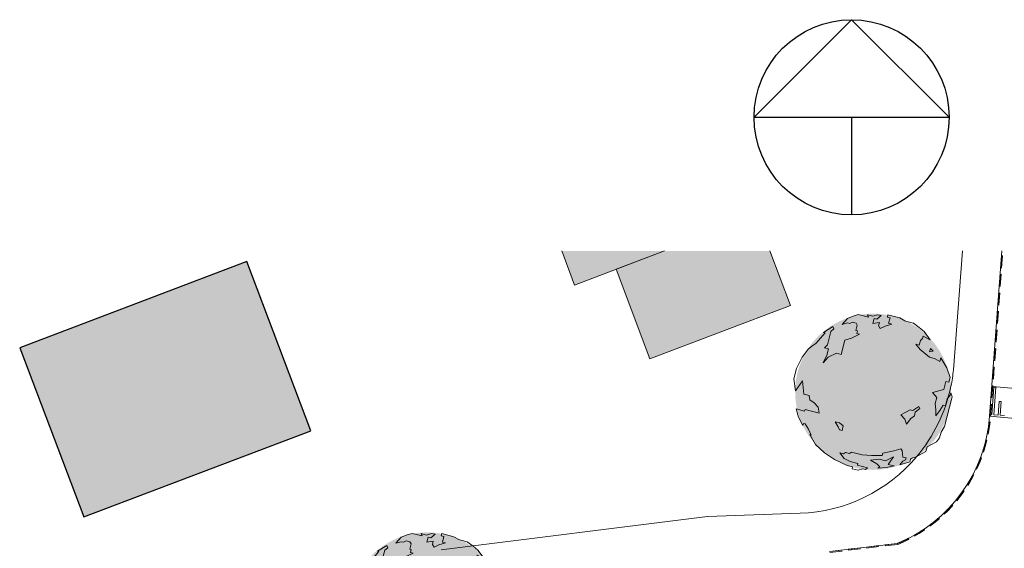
# Model space of a CAD drawing. Header units: millimetres. Extents: x -128777 to 62214, y -97338 to 68850.
# Tile 100 of 102: x -28633 to 21861, y 19686 to 46763. Entities that reach past the tile are written whole.
import ezdxf

# ---------------------------------------------------------------- set-up
doc = ezdxf.new("R2010")
doc.units = ezdxf.units.MM
doc.header["$LTSCALE"] = 200
doc.linetypes.add('HIDDEN2', pattern=[4.7625, 3.175, -1.5875])
doc.layers.add('A-DETL-GENF', color=92, linetype='Continuous', lineweight=13, transparency=0.3)
doc.layers.add('A-MASS', color=251, linetype='Continuous', lineweight=13, transparency=0.3)
for name, color, linetype, lineweight in [('A-DETL-MBND', 170, 'HIDDEN2', 13), ('A-FLOR-OTLN', 7, 'Continuous', 13), ('L-SITE', 6, 'Continuous', 13)]:
    doc.layers.add(name, color=color, linetype=linetype, lineweight=lineweight)
doc.layers.add('X--L$5--_NOORDPIJL', color=1, linetype='Continuous')

# ---------------------------------------------------------------- blocks, each defined once
blk = doc.blocks.new('Stoeprand - Stoeprand-22783630-Situatie')
at = {"layer": 'A-DETL-MBND'}
for p, q in [((-18983, -13684), (-22379, -12838)), ((-18969, -13636), (-22374, -12788)), ((-29155, -17232), (-32745, -24931)), ((-29110, -17254), (-32699, -24949))]:
    blk.add_line(p, q, dxfattribs=at)
at = {"layer": 'A-DETL-MBND', "flags": 128}
blk.add_lwpolyline([(-22374, -12788), (-22682, -12802), (-22989, -12828), (-23294, -12867), (-23598, -12918), (-23900, -12981), (-24199, -13056), (-24494, -13143), (-24786, -13241), (-25074, -13352), (-25357, -13473), (-25635, -13606), (-25907, -13750), (-26174, -13905), (-26434, -14070), (-26687, -14246), (-26933, -14431), (-27171, -14626), (-27402, -14831), (-27624, -15044), (-27837, -15267), (-28041, -15497), (-28236, -15736), (-28421, -15982), (-28597, -16236), (-28762, -16496), (-28916, -16763), (-29060, -17035), (-29155, -17232)], dxfattribs=at)
at = {"layer": 'A-DETL-MBND'}
blk.add_arc((-22174, -20488), 7653, 91.5397, 154.9979, dxfattribs=at)
blk = doc.blocks.new('90_P_L_D_Boom - boom_d8000-V144-Situatie')
at = {"layer": 'A-DETL-GENF', "transparency": 33554560}
blk.add_hatch(color=256, dxfattribs=at).paths.add_polyline_path([(-30, -4000), (195, -3994), (419, -3975), (640, -3943), (896, -3890), (1077, -3844), (1291, -3776), (1527, -3683), (1705, -3604), (1905, -3501), (2125, -3369), (2294, -3255), (2489, -3106), (2659, -2960), (2817, -2808), (2952, -2665), (3097, -2494), (3240, -2303), (3357, -2128), (3471, -1935), (3588, -1703), (3665, -1531), (3746, -1320), (3820, -1084), (3870, -890), (3913, -670), (3946, -428), (3964, -224), (3970, 0), (3964, 224), (3943, 462), (3906, 705), (3864, 913), (3813, 1107), (3745, 1321), (3665, 1531), (3574, 1736), (3471, 1935), (3357, 2128), (3232, 2315), (3097, 2494), (2952, 2665), (2798, 2828), (2635, 2983), (2464, 3127), (2285, 3262), (2098, 3387), (1904, 3501), (1705, 3604), (1499, 3696), (1290, 3776), (1076, 3844), (859, 3900), (640, 3943), (417, 3975), (192, 3994), (-30, 4000), (-256, 3994), (-479, 3975), (-700, 3943), (-920, 3900), (-1138, 3844), (-1389, 3761), (-1561, 3696), (-1766, 3604), (-1965, 3501), (-2158, 3387), (-2345, 3262), (-2524, 3127), (-2696, 2983), (-2859, 2828), (-3013, 2665), (-3158, 2494), (-3292, 2315), (-3417, 2128), (-3531, 1935), (-3634, 1736), (-3726, 1531), (-3806, 1321), (-3874, 1107), (-3930, 890), (-3974, 670), (-4005, 448), (-4024, 222), (-4030, 0), (-4024, -225), (-4005, -448), (-3974, -670), (-3930, -890), (-3874, -1107), (-3806, -1321), (-3726, -1531), (-3634, -1736), (-3531, -1935), (-3417, -2128), (-3292, -2315), (-3158, -2494), (-3013, -2665), (-2859, -2828), (-2696, -2983), (-2508, -3139), (-2345, -3262), (-2158, -3387), (-1965, -3501), (-1766, -3604), (-1561, -3696), (-1351, -3776), (-1138, -3844), (-887, -3906), (-700, -3943), (-478, -3975), (-244, -3994), (-80, -3999)], flags=0)
at = {"layer": 'A-DETL-GENF'}
for p, q in [((-1621, 3446), (-1350, 3756)), ((-1350, 3756), (-1047, 3868)), ((-1104, 3566), (-1228, 3492)), ((-905, 3515), (-1104, 3566)), ((-1047, 3868), (-793, 3951)), ((-793, 3951), (-275, 3818)), ((-275, 3818), (-328, 3937)), ((-328, 3937), (-51, 3866)), ((-51, 3866), (203, 3948)), ((28, 3761), (-39, 3503)), ((-39, 3503), (289, 3546)), ((166, 3725), (28, 3761)), ((381, 3902), (166, 3725)), ((203, 3948), (381, 3902)), ((289, 3546), (248, 3387)), ((698, 3821), (729, 3940)), ((837, 3785), (698, 3821)), ((729, 3940), (1343, 3782)), ((765, 3508), (837, 3785)), ((1343, 3782), (1600, 3631)), ((1600, 3631), (1699, 3605)), ((1699, 3605), (2036, 3519)), ((-2571, 3035), (-2093, 3335)), ((-2492, 3015), (-2571, 3035)), ((-2199, 3087), (-2373, 2410)), ((-2039, 3215), (-2199, 3087)), ((-2093, 3335), (-2039, 3215)), ((-1347, 3523), (-1621, 3446)), ((-1228, 3492), (-1347, 3523)), ((-918, 3138), (-847, 3415)), ((-835, 3117), (-918, 3138)), ((-847, 3415), (-905, 3515)), ((-871, 2978), (-835, 3117)), ((248, 3387), (337, 3238)), ((337, 3238), (581, 3365)), ((581, 3365), (924, 3467)), ((924, 3467), (765, 3508)), ((2036, 3519), (2337, 3293)), ((2337, 3293), (2579, 3083)), ((2579, 3083), (2897, 2663)), ((-2968, 2479), (-2492, 3015)), ((-1677, 1914), (-1487, 2651)), ((-1487, 2651), (-1144, 2752)), ((-1144, 2752), (-732, 2942)), ((-732, 2942), (-871, 2978)), ((2397, 2623), (2336, 2385)), ((2507, 2721), (2397, 2623)), ((2538, 2840), (2507, 2721)), ((2897, 2663), (2538, 2840)), ((-3678, 1774), (-3362, 2179)), ((-3362, 2179), (-3173, 2341)), ((-3173, 2341), (-2968, 2479)), ((-2373, 2410), (-2518, 2257)), ((-2518, 2257), (-2320, 2206)), ((-2320, 2206), (-2406, 1870)), ((2336, 2385), (2158, 2431)), ((2158, 2431), (2384, 2161)), ((2384, 2161), (2856, 1765)), ((2863, 2038), (2909, 2217)), ((3042, 2077), (2863, 2038)), ((2909, 2217), (3042, 2077)), ((-3955, 1190), (-3678, 1774)), ((-2406, 1870), (-2593, 1474)), ((-2593, 1474), (-2328, 1765)), ((-2328, 1765), (-1914, 1975)), ((-1914, 1975), (-1677, 1914)), ((2856, 1765), (3153, 1689)), ((3153, 1689), (3390, 1543)), ((3390, 1543), (3441, 1741)), ((3441, 1741), (3751, 1218)), ((-4092, 655), (-3955, 1190)), ((3751, 1218), (3920, 727)), ((-4017, 44), (-4092, 655)), ((-3651, 563), (-4017, 44)), ((-3577, -132), (-3651, 563)), ((3700, 530), (3593, 114)), ((3859, 489), (3700, 530)), ((3920, 727), (3859, 489)), ((3593, 114), (3007, -31)), ((-3319, -199), (-3577, -132)), ((-3271, -422), (-3319, -199)), ((-3054, -563), (-3271, -422)), ((3007, -31), (3233, -300)), ((3233, -300), (3156, -598)), ((4027, -251), (3635, -1777)), ((3677, -710), (3769, -354)), ((3769, -354), (3919, -181)), ((3919, -181), (3949, -62)), ((3949, -62), (4027, -251)), ((-3859, -1310), (-3980, -877)), ((-3980, -877), (-3544, -990)), ((-3544, -990), (-3523, -910)), ((-3523, -910), (-2790, -1099)), ((-2857, -783), (-3054, -563)), ((-2790, -1099), (-2857, -783)), ((1641, -1053), (1869, -921)), ((1869, -921), (2008, -957)), ((2008, -957), (2312, -760)), ((2370, -860), (2131, -1052)), ((2312, -760), (2370, -860)), ((3156, -598), (3179, -920)), ((3179, -920), (3182, -1238)), ((3182, -1238), (3382, -951)), ((3382, -951), (3558, -680)), ((3558, -680), (3677, -710)), ((-3628, -1729), (-3859, -1310)), ((1397, -1180), (1641, -1053)), ((1598, -1401), (1397, -1180)), ((1680, -1654), (1598, -1401)), ((1900, -1373), (1680, -1654)), ((2085, -1230), (1900, -1373)), ((2131, -1052), (2085, -1230)), ((-3603, -1629), (-3628, -1729)), ((-3524, -1650), (-3603, -1629)), ((-3337, -1909), (-3524, -1650)), ((-3205, -2218), (-3337, -1909)), ((-1824, -1791), (-1971, -1542)), ((-1971, -1542), (-1753, -1598)), ((-1761, -1956), (-1824, -1791)), ((-1622, -1991), (-1761, -1956)), ((-1753, -1598), (-1561, -1754)), ((-1561, -1754), (-1622, -1991)), ((3635, -1777), (3454, -2069)), ((-2990, -2696), (-3284, -2197)), ((-3284, -2197), (-3205, -2218)), ((3378, -2366), (3221, -2562)), ((3454, -2069), (3378, -2366)), ((-2531, -3131), (-2990, -2696)), ((1398, -2916), (1026, -3032)), ((1456, -3016), (1398, -2916)), ((1499, -3344), (1456, -3016)), ((2733, -2816), (2672, -3054)), ((3221, -2562), (2733, -2816)), ((-2004, -3478), (-2531, -3131)), ((-1361, -3770), (-2004, -3478)), ((-1546, -3173), (-1744, -3122)), ((-1744, -3122), (-1522, -3411)), ((-1446, -3114), (-1546, -3173)), ((-1522, -3411), (-1206, -3577)), ((-1248, -3165), (-1446, -3114)), ((-1143, -3087), (-1248, -3165)), ((-588, -3229), (-1143, -3087)), ((-112, -3267), (-588, -3229)), ((-173, -3505), (284, -3454)), ((158, -3696), (-173, -3505)), ((439, -3261), (-112, -3267)), ((284, -3454), (601, -3535)), ((470, -3142), (439, -3261)), ((1026, -3032), (470, -3142)), ((601, -3535), (1014, -3325)), ((1014, -3325), (744, -3720)), ((1487, -3552), (1632, -3484)), ((1657, -3385), (1499, -3344)), ((1632, -3484), (1657, -3385)), ((1900, -3426), (1859, -3585)), ((2179, -3329), (1900, -3426)), ((2672, -3054), (2179, -3329)), ((-1084, -3841), (-1361, -3770)), ((-1206, -3577), (-810, -3679)), ((-1109, -3940), (-1084, -3841)), ((-792, -4022), (-1109, -3940)), ((-810, -3679), (-830, -3759)), ((-830, -3759), (-315, -3891)), ((-583, -3949), (-792, -4022)), ((-425, -3990), (-583, -3949)), ((-315, -3891), (-425, -3990)), ((311, -3841), (158, -3696)), ((206, -3920), (311, -3841)), ((638, -3883), (206, -3920)), ((1044, -3797), (638, -3883)), ((744, -3720), (1044, -3797)), ((1332, -3745), (1487, -3552)), ((1859, -3585), (1332, -3745))]:
    blk.add_line(p, q, dxfattribs=at)
blk = doc.blocks.new('90_P_L_D_Boom - boom_d8000-V145-Situatie')
at = {"layer": 'A-DETL-GENF', "transparency": 33554560}
h = blk.add_hatch(color=256, dxfattribs=at)
h.paths.add_polyline_path([(-30, -4000), (195, -3994), (419, -3975), (641, -3943), (860, -3900), (1078, -3843), (1291, -3776), (1501, -3696), (1705, -3604), (1905, -3501), (2098, -3387), (2285, -3262), (2464, -3127), (2635, -2983), (2798, -2828), (2952, -2665), (3097, -2494), (3253, -2284), (3357, -2128), (3471, -1935), (3574, -1736), (3665, -1531), (3745, -1321), (3813, -1107), (3870, -890), (3913, -670), (3945, -448), (3964, -224), (3970, 0), (3964, 224), (3940, 479), (3913, 670), (3870, 890), (3813, 1107), (3732, 1357), (3665, 1531), (3574, 1736), (3471, 1935), (3357, 2128), (3232, 2315), (3097, 2494), (2952, 2665), (2798, 2828), (2635, 2983), (2464, 3127), (2285, 3262), (2098, 3387), (1905, 3501), (1705, 3604), (1501, 3696), (1291, 3776), (1077, 3844), (860, 3900), (640, 3943), (417, 3975), (192, 3994), (-30, 4000), (-256, 3994), (-479, 3975), (-700, 3943), (-920, 3900), (-1138, 3844), (-1352, 3775), (-1561, 3696), (-1766, 3604), (-1965, 3501), (-2158, 3387), (-2345, 3262), (-2524, 3127), (-2696, 2983), (-2859, 2828), (-3013, 2665), (-3158, 2494), (-3292, 2315), (-3417, 2128), (-3531, 1935), (-3634, 1736), (-3726, 1531), (-3806, 1321), (-3874, 1107), (-3930, 890), (-3977, 644), (-4001, 479), (-3865, 364), (-3702, 210), (-3531, 27), (-3403, -125), (-3256, -321), (-3143, -490), (-3029, -684), (-2926, -883), (-2835, -1088), (-2755, -1298), (-2687, -1511), (-2629, -1735), (-2587, -1949), (-2554, -2189), (-2536, -2394), (-2531, -2652), (-2536, -2843), (-2560, -3097), (-2524, -3127), (-2345, -3262), (-2158, -3387), (-1965, -3501), (-1766, -3604), (-1561, -3696), (-1351, -3776), (-1138, -3844), (-920, -3900), (-700, -3943), (-477, -3975), (-252, -3994)], flags=0)
h.paths.add_polyline_path([(-42, -220), (-42, -143), (-10, -143), (-10, -220)], flags=0)
for points in [[(-2560, -3097), (-2555, -3064), (-2536, -2828), (-2531, -2585), (-2536, -2394), (-2561, -2132), (-2587, -1949), (-2630, -1729), (-2687, -1511), (-2755, -1298), (-2835, -1088), (-2926, -883), (-3029, -684), (-3143, -490), (-3268, -304), (-3403, -125), (-3548, 47), (-3702, 210), (-3886, 382), (-4001, 479), (-4006, 434), (-4024, 222), (-4030, 0), (-4024, -225), (-4005, -448), (-3971, -685), (-3930, -890), (-3874, -1107), (-3806, -1321), (-3726, -1531), (-3634, -1736), (-3531, -1935), (-3417, -2128), (-3292, -2315), (-3158, -2494), (-3013, -2665), (-2859, -2828), (-2686, -2990), (-2561, -3096)], [(-10, -220), (-10, -143), (-42, -143), (-42, -220)]]:
    blk.add_hatch(color=256, dxfattribs=at).paths.add_polyline_path(points, flags=0)
at = {"layer": 'A-DETL-GENF'}
for p, q in [((-1621, 3446), (-1350, 3756)), ((-1350, 3756), (-1047, 3868)), ((-1104, 3566), (-1228, 3492)), ((-905, 3515), (-1104, 3566)), ((-1047, 3868), (-793, 3951)), ((-793, 3951), (-275, 3818)), ((-275, 3818), (-328, 3937)), ((-328, 3937), (-51, 3866)), ((-51, 3866), (203, 3948)), ((28, 3761), (-39, 3503)), ((-39, 3503), (289, 3546)), ((166, 3725), (28, 3761)), ((381, 3902), (166, 3725)), ((203, 3948), (381, 3902)), ((289, 3546), (248, 3387)), ((698, 3821), (729, 3940)), ((837, 3785), (698, 3821)), ((729, 3940), (1343, 3782)), ((765, 3508), (837, 3785)), ((1343, 3782), (1600, 3631)), ((1600, 3631), (1699, 3605)), ((1699, 3605), (2036, 3519)), ((-2571, 3035), (-2093, 3335)), ((-2492, 3015), (-2571, 3035)), ((-2199, 3087), (-2373, 2410)), ((-2039, 3215), (-2199, 3087)), ((-2093, 3335), (-2039, 3215)), ((-1347, 3523), (-1621, 3446)), ((-1228, 3492), (-1347, 3523)), ((-918, 3138), (-847, 3415)), ((-835, 3117), (-918, 3138)), ((-847, 3415), (-905, 3515)), ((-871, 2978), (-835, 3117)), ((248, 3387), (337, 3238)), ((337, 3238), (581, 3365)), ((581, 3365), (924, 3467)), ((924, 3467), (765, 3508)), ((2036, 3519), (2337, 3293)), ((2337, 3293), (2579, 3083)), ((2579, 3083), (2897, 2663)), ((-2968, 2479), (-2492, 3015)), ((-1677, 1914), (-1487, 2651)), ((-1487, 2651), (-1144, 2752)), ((-1144, 2752), (-732, 2942)), ((-732, 2942), (-871, 2978)), ((2397, 2623), (2336, 2385)), ((2507, 2721), (2397, 2623)), ((2538, 2840), (2507, 2721)), ((2897, 2663), (2538, 2840)), ((-3678, 1774), (-3362, 2179)), ((-3362, 2179), (-3173, 2341)), ((-3173, 2341), (-2968, 2479)), ((-2373, 2410), (-2518, 2257)), ((-2518, 2257), (-2320, 2206)), ((-2320, 2206), (-2406, 1870)), ((2336, 2385), (2158, 2431)), ((2158, 2431), (2384, 2161)), ((2384, 2161), (2856, 1765)), ((2863, 2038), (2909, 2217)), ((3042, 2077), (2863, 2038)), ((2909, 2217), (3042, 2077)), ((-3955, 1190), (-3678, 1774)), ((-2406, 1870), (-2593, 1474)), ((-2593, 1474), (-2328, 1765)), ((-2328, 1765), (-1914, 1975)), ((-1914, 1975), (-1677, 1914)), ((2856, 1765), (3153, 1689)), ((3153, 1689), (3390, 1543)), ((3390, 1543), (3441, 1741)), ((3441, 1741), (3751, 1218)), ((-4092, 655), (-3955, 1190)), ((3751, 1218), (3920, 727)), ((-4078, 540), (-4092, 655)), ((-4017, 44), (-4078, 540)), ((-3651, 563), (-3821, 323)), ((-3602, 104), (-3651, 563)), ((3700, 530), (3593, 114)), ((3859, 489), (3700, 530)), ((3920, 727), (3859, 489)), ((-3822, 321), (-4017, 44)), ((-3577, -132), (-3602, 104)), ((3593, 114), (3007, -31)), ((-3354, -190), (-3577, -132)), ((-3319, -199), (-3354, -190)), ((-3308, -251), (-3319, -199)), ((-3271, -422), (-3308, -251)), ((-3131, -513), (-3271, -422)), ((3007, -31), (3233, -300)), ((3233, -300), (3156, -598)), ((4027, -251), (3635, -1777)), ((3677, -710), (3769, -354)), ((3769, -354), (3919, -181)), ((3919, -181), (3949, -62)), ((3949, -62), (4027, -251)), ((-3859, -1310), (-3980, -877)), ((-3980, -877), (-3544, -990)), ((-3544, -990), (-3523, -910)), ((-3523, -910), (-2835, -1088)), ((-3054, -563), (-3129, -514)), ((-2857, -783), (-3054, -563)), ((-2790, -1099), (-2857, -783)), ((1641, -1053), (1869, -921)), ((1869, -921), (2008, -957)), ((2008, -957), (2312, -760)), ((2370, -860), (2131, -1052)), ((2312, -760), (2370, -860)), ((3156, -598), (3179, -920)), ((3179, -920), (3182, -1238)), ((3182, -1238), (3382, -951)), ((3382, -951), (3558, -680)), ((3558, -680), (3677, -710)), ((-3628, -1729), (-3859, -1310)), ((-2835, -1088), (-2790, -1099)), ((1397, -1180), (1641, -1053)), ((1598, -1401), (1397, -1180)), ((1680, -1654), (1598, -1401)), ((1900, -1373), (1680, -1654)), ((2085, -1230), (1900, -1373)), ((2131, -1052), (2085, -1230)), ((-3603, -1629), (-3628, -1729)), ((-3524, -1650), (-3603, -1629)), ((-3337, -1909), (-3524, -1650)), ((-3205, -2218), (-3337, -1909)), ((-1824, -1791), (-1971, -1542)), ((-1971, -1542), (-1753, -1598)), ((-1761, -1956), (-1824, -1791)), ((-1622, -1991), (-1761, -1956)), ((-1753, -1598), (-1561, -1754)), ((-1561, -1754), (-1622, -1991)), ((3635, -1777), (3454, -2069)), ((-2990, -2696), (-3284, -2197)), ((-3284, -2197), (-3205, -2218)), ((3378, -2366), (3221, -2562)), ((3454, -2069), (3378, -2366)), ((-2572, -3092), (-2990, -2696)), ((1398, -2916), (1026, -3032)), ((1456, -3016), (1398, -2916)), ((1499, -3344), (1456, -3016)), ((2733, -2816), (2672, -3054)), ((3221, -2562), (2733, -2816)), ((-2563, -3100), (-2568, -3096)), ((-2531, -3131), (-2560, -3103)), ((-2004, -3478), (-2531, -3131)), ((-1361, -3770), (-2004, -3478)), ((-1546, -3173), (-1744, -3122)), ((-1744, -3122), (-1522, -3411)), ((-1446, -3114), (-1546, -3173)), ((-1522, -3411), (-1206, -3577)), ((-1248, -3165), (-1446, -3114)), ((-1143, -3087), (-1248, -3165)), ((-588, -3229), (-1143, -3087)), ((-112, -3267), (-588, -3229)), ((-173, -3505), (284, -3454)), ((158, -3696), (-173, -3505)), ((439, -3261), (-112, -3267)), ((284, -3454), (601, -3535)), ((470, -3142), (439, -3261)), ((1026, -3032), (470, -3142)), ((601, -3535), (1014, -3325)), ((1014, -3325), (744, -3720)), ((1487, -3552), (1632, -3484)), ((1657, -3385), (1499, -3344)), ((1632, -3484), (1657, -3385)), ((1900, -3426), (1859, -3585)), ((2179, -3329), (1900, -3426)), ((2672, -3054), (2179, -3329)), ((-1084, -3841), (-1361, -3770)), ((-1206, -3577), (-810, -3679)), ((-1109, -3940), (-1084, -3841)), ((-792, -4022), (-1109, -3940)), ((-810, -3679), (-830, -3759)), ((-830, -3759), (-315, -3891)), ((-583, -3949), (-792, -4022)), ((-425, -3990), (-583, -3949)), ((-315, -3891), (-425, -3990)), ((311, -3841), (158, -3696)), ((206, -3920), (311, -3841)), ((638, -3883), (206, -3920)), ((1044, -3797), (638, -3883)), ((744, -3720), (1044, -3797)), ((1332, -3745), (1487, -3552)), ((1859, -3585), (1332, -3745))]:
    blk.add_line(p, q, dxfattribs=at)
blk = doc.blocks.new('NOORDPIJL')
at = {"flags": 128}
for points in [[(-5000, 0), (5000, 0), (0, 5000), (-5000, 0)], [(0, 0), (0, -5000)]]:
    blk.add_lwpolyline(points, dxfattribs=at)
blk.add_circle((0, 0), 5000)

msp = doc.modelspace()

# ---------------------------------------------------------------- hatches: boundary and pattern name
at = {"layer": 'A-MASS', "lineweight": 5}
for points in [[(-172.9, 33172.8), (4427.2, 34915.6), (-833.2, 34915.6)], [(3689.2, 29390.6), (10898.5, 32121.9), (9840, 34915.6), (4427.2, 34915.6), (1951.3, 33977.5), (2256.3, 33172.8)], [(-25349.6, 21293.1), (-13707.2, 25704), (-16990.5, 34370.2), (-28632.9, 29959.3)]]:
    msp.add_hatch(color=256, dxfattribs=at).paths.add_polyline_path(points, flags=0)

# ---------------------------------------------------------------- linework, layer by layer
at = {"layer": 'A-FLOR-OTLN'}
for p, q in [((19253.4, 28827.8), (19713.4, 34915.6)), ((21108.7, 26447.7), (21738.3, 34915.6)), ((21221.5, 26538.4), (21325.8, 27940.4)), ((21272.5, 27977.1), (30239.9, 27173.2)), ((21425.4, 27931.5), (21321.2, 26529.9)), ((21325.8, 27940.4), (21425.4, 27931.5)), ((21545.3, 26510.7), (21597.2, 27208.8)), ((21597.2, 27208.8), (21696.9, 27200.3)), ((21696.9, 27200.3), (21645, 26502.2)), ((21108.7, 26447.7), (30178.2, 25672.7)), ((21156.9, 26453.7), (21164.6, 26543.3)), ((21164.6, 26543.3), (21221.5, 26538.4)), ((21545.3, 26510.7), (21321.2, 26529.9)), ((21869.2, 26483), (21645, 26502.2)), ((-7017.9, 19601.5), (6642.4, 21309.6)), ((6642.4, 21309.6), (11395.4, 21478.9)), ((12903.6, 19522.4), (16379.4, 19933.8)), ((14499.1, 19686.1), (14500.4, 19711.4))]:
    msp.add_line(p, q, dxfattribs=at)
for centre, radius, start, end in [((11103.7, 29666.5), 8192.8, 348.19957, 354.12452), ((11103.7, 29666.5), 8192.8, 319.87332, 348.19957), ((13476.6, 27015.1), 7653.1, 292.2897, 355.74793), ((13476.6, 27015.1), 7653.1, 292.2897, 355.74793), ((11103.7, 29666.5), 8192.8, 272.04042, 319.87332)]:
    msp.add_arc(centre, radius, start, end, dxfattribs=at)
at = {"layer": 'A-MASS'}
for p, q in [((-833.2, 34915.6), (-172.9, 33172.8)), ((-172.9, 33172.8), (4427.2, 34915.6)), ((4427.2, 34915.6), (1951.3, 33977.5)), ((10898.5, 32121.9), (9840, 34915.6)), ((1951.3, 33977.5), (3689.2, 29390.6)), ((3689.2, 29390.6), (10898.5, 32121.9))]:
    msp.add_line(p, q, dxfattribs=at)
at = {"layer": 'A-MASS', "lineweight": 25}
for p, q in [((-16990.5, 34370.2), (-28632.9, 29959.3)), ((-13707.2, 25704), (-16990.5, 34370.2)), ((-28632.9, 29959.3), (-25349.6, 21293.1)), ((-25349.6, 21293.1), (-13707.2, 25704))]:
    msp.add_line(p, q, dxfattribs=at)

# ---------------------------------------------------------------- block references
at = {"layer": 'A-DETL-GENF', "rotation": 359.9920000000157}
for name, p in [('90_P_L_D_Boom - boom_d8000-V144-Situatie', (15163.8, 27704)), ('90_P_L_D_Boom - boom_d8000-V145-Situatie', (-7715.4, 16498.9))]:
    msp.add_blockref(name, p, dxfattribs=at)
at = {"layer": 'L-SITE', "rotation": 200.7500000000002}
msp.add_blockref('Stoeprand - Stoeprand-22783630-Situatie', (0, 0), dxfattribs=at)
at = {"layer": 'X--L$5--_NOORDPIJL'}
msp.add_blockref('NOORDPIJL', (14027.1, 41762.7), dxfattribs=at)

doc.saveas('drawing.dxf')
